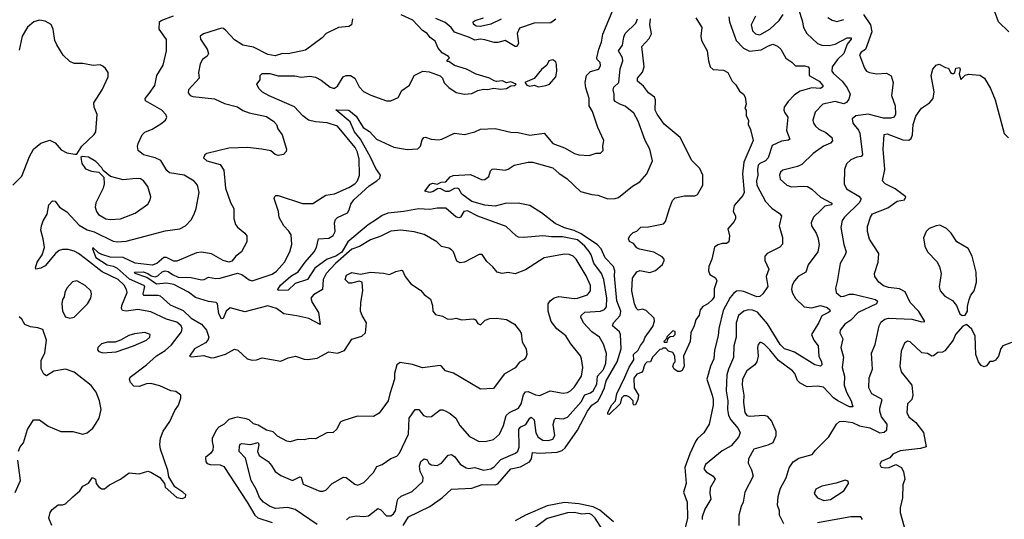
# Model space of a CAD drawing. Extents: x 2133461 to 2293071, y 753526 to 916327.
# Tile 201 of 256: x 2162709 to 2169515, y 864447 to 867900. Entities that reach past the tile are written whole.
import ezdxf

# ---------------------------------------------------------------- set-up
doc = ezdxf.new("R2010")
doc.units = 0

msp = doc.modelspace()

# ---------------------------------------------------------------- linework, layer by layer
at = {"layer": '0CON10XD'}
for points in [[(2163077.1, 864602.9), (2163125, 864643.8), (2163145, 864676.7), (2163185, 864697.5), (2163213.6, 864736.4), (2163232.5, 864725), (2163237.5, 864695), (2163255, 864672.5), (2163275, 864657.5), (2163295, 864656.7), (2163330, 864685), (2163406.7, 864725), (2163465, 864768.8), (2163535, 864761.2), (2163595, 864778.8), (2163615, 864773.3), (2163677.5, 864735), (2163710, 864695), (2163715, 864670), (2163795, 864597.5), (2163835, 864590), (2163855, 864600), (2163857.5, 864615), (2163837.5, 864635), (2163781.7, 864671.7), (2163739.3, 864739.3), (2163733.3, 864785), (2163682.5, 864932.5), (2163677.5, 864965), (2163683.2, 865006.8), (2163700, 865055), (2163747.6, 865122.4), (2163780.9, 865199.1), (2163806, 865235), (2163823.3, 865285), (2163822.5, 865305), (2163789.5, 865329.5), (2163755, 865334), (2163678.8, 865368.8), (2163614.6, 865384.6), (2163585, 865382.5), (2163535, 865363.8), (2163497.8, 865367.8), (2163475, 865393.3), (2163468.6, 865415), (2163471.7, 865428.3), (2163585, 865513.8), (2163654.1, 865575.9), (2163715, 865613.8), (2163758.1, 865651.9), (2163827.8, 865742.2), (2163832.4, 865765), (2163825.3, 865785), (2163795, 865810), (2163725, 865830.7), (2163615, 865880), (2163526.1, 865896.1), (2163445.4, 865885.4), (2163420.9, 865890.9), (2163413, 865903), (2163416.1, 865925), (2163451.6, 866015), (2163448, 866035), (2163431, 866065), (2163390, 866105), (2163278.3, 866158.3), (2163165, 866246.8), (2163115, 866284.4), (2163085, 866299.3), (2163045, 866311.2), (2163005, 866311.7), (2162982.1, 866305), (2162956, 866285), (2162885, 866198.2), (2162855, 866181.9), (2162820, 866175), (2162817.5, 866185), (2162830.6, 866225), (2162865.5, 866275), (2162880, 866325), (2162872.2, 866385), (2162854.2, 866444.2), (2162859.4, 866475), (2162871.2, 866508.8), (2162900, 866555), (2162910.6, 866619.4), (2162935, 866647.5), (2162955, 866645.8), (2162984.7, 866604.7), (2163035, 866571.5), (2163120.7, 866480.7), (2163175, 866446.9), (2163225, 866433.1), (2163355, 866370), (2163385, 866364.5), (2163445, 866370), (2163577.3, 866402.7), (2163715, 866441.1), (2163815, 866454.3), (2163855.4, 866474.6), (2163894.5, 866515.5), (2163915.6, 866555), (2163928.9, 866595), (2163949.5, 866705), (2163938.9, 866755), (2163915, 866783.3), (2163845, 866825.5), (2163745, 866841.9), (2163727.4, 866857.4), (2163685, 866925.6), (2163645.3, 866945.3), (2163565.8, 866965), (2163528.1, 866995), (2163524.4, 867024.4), (2163528.9, 867045), (2163555.6, 867105), (2163575, 867123.3), (2163625, 867143.8), (2163685, 867179.4), (2163716.2, 867205), (2163726.7, 867225), (2163720, 867245), (2163690.6, 867275), (2163578.3, 867338.3), (2163575.8, 867355), (2163605, 867389.4), (2163643.6, 867445), (2163656.9, 867515), (2163700, 867585), (2163723.5, 867685), (2163723.8, 867763.8), (2163673.8, 867835), (2163676, 867885), (2163686.7, 867895), (2163773, 867927)], [(2164449.8, 864819.8), (2164475, 864776.9), (2164515, 864749.1), (2164595, 864715.9), (2164645, 864740.8), (2164655, 864738.1), (2164669.2, 864689.2), (2164785, 864641.5), (2164805, 864640.4), (2164825, 864648.9), (2164869.2, 864695), (2164947, 864737), (2164965, 864735.7), (2165025, 864690), (2165046.9, 864683.1), (2165088, 864702), (2165155, 864771.2), (2165177.9, 864812.1), (2165215.5, 864824.5), (2165275, 864866), (2165315, 864884), (2165335, 864904), (2165396.7, 865035), (2165402.5, 865145), (2165442, 865205), (2165468, 865205), (2165501.2, 865165), (2165525.9, 865154.1), (2165555, 865158), (2165615, 865204.2), (2165635, 865203.1), (2165655, 865193.3), (2165685, 865178.6), (2165725, 865145.6), (2165752.5, 865095), (2165819.4, 865019.4), (2165885, 864985.7), (2165935, 864987.1), (2165985, 864999.4), (2166025.3, 865034.7), (2166054.5, 865095), (2166072.5, 865165), (2166095.6, 865184.4), (2166156.9, 865215), (2166174.7, 865245), (2166192.7, 865307.3), (2166205, 865327.3), (2166225, 865330.4), (2166275, 865306.9), (2166305, 865301.8), (2166375, 865335.5), (2166465, 865318.5), (2166495, 865323.5), (2166515.6, 865335), (2166545, 865363.3), (2166593.1, 865435), (2166602.3, 865495), (2166593.3, 865555), (2166585, 865576), (2166518.8, 865658.8), (2166484.3, 865715), (2166422.9, 865762.9), (2166383.1, 865815), (2166361.5, 865885), (2166361.1, 865935), (2166375, 865957.1), (2166402.6, 865977.4), (2166435, 865987.1), (2166542.6, 865972.6), (2166565, 865974.7), (2166635, 865998.8), (2166656, 866025), (2166655, 866063.8), (2166625, 866130.6), (2166555.7, 866245.7), (2166535, 866265.5), (2166506.6, 866276.6), (2166475, 866278.5), (2166335, 866254.6), (2166205, 866171.1), (2166135, 866143.1), (2166085, 866152.5), (2166044.5, 866144.5), (2166010, 866155), (2165980.7, 866190.7), (2165937.6, 866227.6), (2165905, 866277.5), (2165885, 866276.2), (2165785, 866224.3), (2165755, 866219.2), (2165731.5, 866231.5), (2165707.1, 866295), (2165695, 866309.2), (2165675, 866320.8), (2165625, 866333.1), (2165592, 866365), (2165504, 866415), (2165435, 866432.7), (2165344, 866444), (2165275, 866437.7), (2165205, 866402.9), (2165135, 866377.9), (2165058.5, 866331.5), (2165005, 866313.1), (2164892.1, 866215), (2164826.6, 866145), (2164807.8, 866105), (2164801.5, 866035), (2164740.8, 865999.2), (2164721.9, 865975), (2164730.5, 865945), (2164774.5, 865875), (2164786.7, 865793.3), (2164708, 865835), (2164625, 865853.5), (2164535, 865866.1), (2164485, 865904.4), (2164425, 865921.1), (2164265, 865879.6), (2164165, 865908.5), (2164135.4, 865885), (2164116.7, 865835), (2164105, 865831.4), (2164085, 865866.2), (2164076.2, 865935), (2164067.5, 865945), (2164015, 865951.7), (2163925, 865979), (2163875, 866016), (2163775, 866070.5), (2163725, 866078.1), (2163655, 866072.1), (2163587.4, 866117.4), (2163506.7, 866145), (2163502.5, 866155), (2163563.6, 866156.4), (2163595, 866146.3), (2163619, 866129), (2163645, 866122.7), (2163665, 866129.8), (2163695, 866156), (2163715.9, 866164.1), (2163735, 866159.8), (2163765, 866137.8), (2163805, 866119.5), (2163895, 866118.9), (2163965, 866100.9), (2163985, 866103.8), (2164015, 866119.6), (2164065, 866110.8), (2164095, 866112.9), (2164215, 866147.9), (2164245, 866138.5), (2164295, 866101.2), (2164315, 866094.2), (2164455, 866141.6), (2164485, 866162.7), (2164540, 866225), (2164576.7, 866295), (2164591.1, 866345), (2164585, 866413.3), (2164569.3, 866439.3), (2164534.3, 866475), (2164501.7, 866531.7), (2164497.8, 866575), (2164468.6, 866665), (2164471.7, 866678.3), (2164480, 866685), (2164495, 866684.2), (2164665, 866629.1), (2164735, 866630), (2164775, 866655.6), (2164825, 866686.9), (2164885, 866695.5), (2164985, 866739.6), (2165026.5, 866765), (2165044.1, 866785.9), (2165059.2, 866825), (2165056.8, 866935), (2165043.8, 866985), (2165027.2, 867017.2), (2164905, 867163.2), (2164835, 867187.1), (2164754, 867194), (2164706.2, 867205), (2164667.5, 867235), (2164608.2, 867298.2), (2164432.7, 867372.7), (2164388.3, 867398.3), (2164362.9, 867425), (2164348, 867455), (2164372, 867485), (2164371.8, 867515), (2164385, 867527.1), (2164438.2, 867528.2), (2164495, 867511.6), (2164610.8, 867510.8), (2164655, 867503.6), (2164715, 867509.1), (2164753.2, 867503.2), (2164792.9, 867482.9), (2164855, 867434.3), (2164875, 867426), (2164885, 867426.2), (2164905, 867441.2), (2164945.7, 867505), (2164965.3, 867514.7), (2164995, 867513.2), (2165026, 867496), (2165055, 867436), (2165085, 867404), (2165137, 867377), (2165245, 867340), (2165275, 867340), (2165325, 867362.5), (2165350.3, 867409.7), (2165403, 867447), (2165436.2, 867515), (2165495, 867543.3), (2165539.1, 867539.1), (2165615, 867511.2), (2165631.2, 867495), (2165644.2, 867464.2), (2165675, 867431.2), (2165727, 867397), (2165784.2, 867384.2), (2165835, 867390.6), (2165875, 867410), (2165915, 867420), (2165945, 867416.7), (2165985, 867426.7), (2166035, 867418.8), (2166075, 867423.3), (2166105, 867442.5), (2166130, 867445), (2166140, 867455), (2166105, 867470), (2166075, 867462.5), (2166046.4, 867476.4), (2166005, 867473.3), (2165988.3, 867478.3), (2165957.5, 867495), (2165865, 867522.5), (2165797.3, 867557.3), (2165715, 867583.3), (2165675, 867610), (2165665, 867610), (2165665, 867620), (2165680, 867635), (2165672.5, 867645), (2165630, 867670), (2165602.9, 867702.9), (2165581.5, 867751.5), (2165545.9, 867775.9), (2165525.3, 867805.3), (2165494.7, 867824.7), (2165425.8, 867895.8), (2165345, 867932.7)], [(2165318.6, 864568.6), (2165323.5, 864586.5), (2165345, 864606.9), (2165422.1, 864637.9), (2165495, 864708), (2165498.5, 864735), (2165476.9, 864776.9), (2165473.5, 864815), (2165483, 864847), (2165505, 864864.7), (2165525, 864858.5), (2165536.7, 864835), (2165552.5, 864822.5), (2165595, 864818.2), (2165625, 864834.4), (2165670.2, 864889.8), (2165695, 864894.4), (2165718.1, 864878.1), (2165755, 864827.8), (2165795, 864802.1), (2165815, 864798.8), (2165855, 864804.6), (2165915, 864787.1), (2165965, 864796.2), (2165989.6, 864810.4), (2166035, 864860), (2166136.2, 864903.8), (2166153.1, 864916.9), (2166161.8, 864945), (2166159.8, 865070.2), (2166173.3, 865085), (2166207.7, 865102.3), (2166235, 865146.9), (2166245, 865152.9), (2166265.9, 865135), (2166277.5, 865045), (2166292.2, 865015), (2166325, 864994.6), (2166365, 864990.8), (2166395, 865001.5), (2166407.5, 865025), (2166397.1, 865102.9), (2166405, 865136), (2166415, 865145.6), (2166465, 865140.9), (2166495, 865152.9), (2166591, 865259), (2166615, 865306.6), (2166655, 865320.5), (2166672.9, 865335), (2166699.2, 865380.8), (2166702.3, 865435), (2166745, 865482.5), (2166761.8, 865525), (2166765, 865592.5), (2166745, 865656.9), (2166716.2, 865705), (2166663.1, 865743.1), (2166605.4, 865805), (2166587.3, 865842.7), (2166589.5, 865855), (2166615, 865877.5), (2166723.8, 865886.2), (2166752.2, 865897.8), (2166766.5, 865915), (2166768.7, 865975), (2166747.5, 866105), (2166730, 866145), (2166677.6, 866217.6), (2166659.3, 866275), (2166645, 866297.5), (2166615.3, 866335), (2166565, 866377.5), (2166460.5, 866399.5), (2166385, 866398.6), (2166325, 866405.3), (2166194.4, 866394.4), (2166157.3, 866397.3), (2166141.2, 866405), (2166071.4, 866471.4), (2165875, 866541.4), (2165805, 866578.5), (2165780, 866575), (2165755.6, 866535), (2165745, 866530.9), (2165725, 866538.2), (2165655, 866597.3), (2165595, 866597.9), (2165545, 866587.9), (2165465, 866591.8), (2165365, 866573.2), (2165255, 866562.6), (2165215, 866545.7), (2165175, 866519), (2165118.2, 866481.8), (2164976.4, 866363.6), (2164935, 866294.2), (2164895, 866266.3), (2164835, 866244.1), (2164748.6, 866181.4), (2164699.4, 866105), (2164613.2, 866076.8), (2164565, 866031.2), (2164497, 866027), (2164493.3, 866035), (2164511.1, 866065), (2164583.6, 866126.4), (2164633, 866157), (2164682.5, 866225), (2164745.4, 866295), (2164761.8, 866325), (2164774.6, 866385.4), (2164845, 866390), (2164875, 866407.5), (2164890, 866435), (2164885.7, 866495), (2164891.7, 866518.3), (2164906.6, 866533.4), (2164974.1, 866565.9), (2164986.7, 866585), (2164999.1, 866625), (2165018.5, 866655), (2165125, 866751), (2165178.8, 866785), (2165197.5, 866805), (2165203.5, 866825), (2165170.6, 866870.6), (2165135, 866949.7), (2165063.9, 867073.9), (2165024.5, 867125), (2164994.5, 867194.5), (2164895, 867277.5), (2164985, 867274.4), (2165035, 867232), (2165082.7, 867155), (2165127.8, 867127.8), (2165175, 867074.6), (2165295, 867018.9), (2165387.3, 867002.7), (2165461.7, 867008.3), (2165478.8, 867025), (2165491.3, 867068.7), (2165503.3, 867085), (2165515, 867087.5), (2165553.4, 867073.4), (2165605, 867069.4), (2165626.9, 867073.1), (2165715, 867115.6), (2165785, 867107.1), (2165854.6, 867125.4), (2165895, 867143.8), (2165995, 867148.8), (2166105, 867121.9), (2166155, 867120), (2166235, 867102.2), (2166335, 867114.4), (2166395, 867044.4), (2166476.2, 867015), (2166545, 866976), (2166575, 866966), (2166645, 866961.2), (2166695, 866976.7), (2166725, 866977.5), (2166742.5, 866995), (2166740, 867025), (2166748, 867065), (2166704.5, 867154.5), (2166668.9, 867265), (2166645, 867303.3), (2166645.5, 867355), (2166621.8, 867428.2), (2166618.4, 867465), (2166628.2, 867515), (2166655, 867541.8), (2166712.5, 867557.5), (2166725, 867582.5), (2166721.9, 867605), (2166701.1, 867625), (2166698.8, 867635), (2166712.2, 867695), (2166731.8, 867745), (2166740.8, 867799.2), (2166804, 867955)], [(2168096.1, 867966.1), (2168118.7, 867895), (2168126.7, 867846.7), (2168150.4, 867805), (2168225, 867734.5), (2168254.7, 867724.7), (2168305, 867722), (2168345, 867730.8), (2168428, 867775), (2168457.5, 867775), (2168456.9, 867765), (2168429.8, 867730.2), (2168405.3, 867665), (2168363.4, 867625), (2168325.5, 867575), (2168322.1, 867545), (2168335, 867526.7), (2168394.3, 867474.3), (2168429.4, 867429.4), (2168448.9, 867385), (2168440.4, 867349.6), (2168423.7, 867326.3), (2168405, 867318.8), (2168345, 867335.3), (2168262, 867315), (2168208.5, 867261.5), (2168192.7, 867205), (2168195.6, 867185), (2168210, 867165), (2168233.8, 867143.8), (2168281.2, 867121.2), (2168322.3, 867085), (2168328.5, 867061.5), (2168314.3, 867045.7), (2168266.2, 867025), (2168194.5, 866975.5), (2168115, 866898.8), (2168085, 866884), (2167985, 866860), (2167969.2, 866845), (2167960.6, 866825), (2167967, 866797), (2168012.5, 866755), (2168045, 866744.2), (2168125, 866750), (2168155, 866746.2), (2168185, 866728), (2168245, 866673.1), (2168317.5, 866635), (2168325.6, 866625), (2168319.8, 866620.2), (2168275, 866610), (2168251.2, 866588.8), (2168196.2, 866535), (2168179.6, 866495), (2168182.5, 866475), (2168215.2, 866425.2), (2168226.7, 866395), (2168234.6, 866345), (2168226.4, 866295), (2168160, 866205), (2168144.4, 866155), (2168090.8, 866125), (2168064.7, 866095.3), (2168050, 866065), (2168044.5, 866035), (2168050.2, 866010.2), (2168072.1, 865972.1), (2168132, 865915), (2168185, 865908.2), (2168245, 865923.8), (2168289.9, 865909.9), (2168309.1, 865895), (2168310.5, 865885), (2168299.1, 865875), (2168255, 865853.6), (2168234, 865806), (2168181.9, 865725), (2168199.1, 865685), (2168229.6, 865645), (2168233.2, 865575), (2168251.8, 865535), (2168254.3, 865515), (2168244.4, 865505.6), (2168205, 865513.8), (2168065, 865602.7), (2168026.8, 865616.8), (2167995, 865625.3), (2167965, 865654.7), (2167877.9, 865797.9), (2167808.3, 865878.3), (2167775, 865893.2), (2167745, 865894.2), (2167715, 865884.7), (2167678.4, 865855), (2167662.4, 865805), (2167661.2, 865705), (2167644.7, 865645), (2167642.9, 865565), (2167608.7, 865485), (2167598.2, 865445), (2167591.8, 865335), (2167605.3, 865265), (2167602.2, 865205), (2167608.2, 865165), (2167624.6, 865135), (2167675.5, 865075), (2167688.9, 865045), (2167676.9, 865015), (2167626.1, 864953.9), (2167565, 864919.5), (2167449.4, 864825), (2167439.4, 864795), (2167454.7, 864774.7), (2167501.9, 864745), (2167515.5, 864725), (2167482.2, 864665), (2167479.4, 864625), (2167485.6, 864585), (2167445, 864516.2), (2167427.5, 864465), (2167427.5, 864445)], [(2168542.5, 867935), (2168590.6, 867865), (2168600, 867815), (2168556.5, 867693.5), (2168525, 867674.4), (2168515, 867657.5), (2168549.2, 867565), (2168563.2, 867543.2), (2168584.4, 867534.4), (2168635, 867526.5), (2168700.4, 867530.4), (2168732.1, 867512.1), (2168746.9, 867465), (2168734.5, 867375), (2168761.9, 867305), (2168764.3, 867245.7), (2168753.9, 867226.1), (2168731.4, 867218.6), (2168679.8, 867219.8), (2168575, 867246.1), (2168490, 867235), (2168464, 867215), (2168468.6, 867185), (2168507.1, 867137.1), (2168516.9, 867115), (2168534.5, 866965.5), (2168525.4, 866954.6), (2168495, 866949.6), (2168455, 866930.5), (2168425.4, 866904.6), (2168410.9, 866865), (2168407.3, 866765), (2168425, 866731.8), (2168510.5, 866680.5), (2168523.6, 866665), (2168523.8, 866655), (2168511.2, 866635), (2168409.5, 866535), (2168395, 866511.2), (2168385.5, 866464.5), (2168405, 866346.7), (2168422.1, 866295), (2168416.2, 866275), (2168380.4, 866215), (2168360.5, 866089.5), (2168347.3, 866045), (2168352.5, 866015), (2168385, 865987.3), (2168405, 865987.9), (2168445, 866001.8), (2168475, 866002.7), (2168625, 865966.7), (2168639.6, 865955), (2168631.8, 865935), (2168504.6, 865875), (2168455, 865823.3), (2168413.1, 865795), (2168380.6, 865755), (2168378.6, 865735), (2168398.6, 865695), (2168386.2, 865635), (2168403.2, 865566.8), (2168393.8, 865495), (2168411.5, 865435), (2168409.1, 865375), (2168425, 865325.7), (2168455.8, 865265.8), (2168467.1, 865225), (2168445, 865223.2), (2168365, 865264.7), (2168335, 865287), (2168265, 865360.4), (2168225, 865368), (2168151.8, 865361.8), (2168105, 865387.3), (2168085.3, 865405.3), (2168066.5, 865455), (2168052.3, 865472.3), (2167953.6, 865543.6), (2167895, 865619.1), (2167855, 865658.1), (2167835, 865669.2), (2167825, 865668), (2167814.6, 865655.4), (2167809.4, 865635), (2167814.5, 865575), (2167804.5, 865535), (2167790, 865515), (2167736, 865474), (2167704.7, 865415), (2167702.5, 865375), (2167714.7, 865305), (2167712.9, 865255), (2167721.3, 865185), (2167734.5, 865165), (2167755, 865159.3), (2167855, 865167.1), (2167875, 865160.8), (2167905.3, 865125.3), (2167935.6, 865055), (2167935.5, 865024.5), (2167914.4, 864975.6), (2167881.1, 864958.9), (2167785, 864930.8), (2167746.7, 864865), (2167744.3, 864835), (2167768.3, 864788.3), (2167778.9, 864745), (2167721.4, 864635), (2167710, 864565), (2167695.7, 864535), (2167680.8, 864475), (2167681.1, 864405)], [(2167795, 867924.3), (2167765.4, 867865), (2167775, 867822.2), (2167795, 867802.2), (2167825, 867794.8), (2167894.5, 867835), (2167958.6, 867895), (2167987.5, 867935)], [(2169546.4, 867815), (2169474.5, 867885), (2169450, 867955)], [(2162661.2, 866755), (2162725, 866818.8), (2162778.1, 866955), (2162804.6, 867005.4), (2162855, 867047.1), (2162917.7, 867067.7), (2162955, 867048.8), (2162995, 867001.2), (2163035, 866980), (2163089.3, 866969.3), (2163105, 866970), (2163138.8, 867025), (2163225, 867106.7), (2163235.8, 867124.2), (2163243.8, 867245), (2163224, 867295), (2163220.8, 867325), (2163280, 867415), (2163320, 867505), (2163320, 867535), (2163302.7, 867562.7), (2163285, 867578.8), (2163265, 867586.7), (2163216.4, 867583.6), (2163145.8, 867595.8), (2163085, 867596), (2163055, 867610), (2163009.2, 867655), (2162965, 867726.7), (2162953.1, 867755), (2162940, 867835), (2162925.6, 867865.6), (2162885, 867890), (2162845, 867896), (2162807.5, 867885), (2162763, 867847), (2162726.7, 867785), (2162705, 867690)], [(2165009.2, 867905), (2165003.8, 867865), (2164985, 867852.5), (2164912.5, 867845), (2164826.8, 867803.2), (2164799.2, 867775), (2164685, 867688.6), (2164565, 867662.9), (2164524.7, 867665.3), (2164475, 867649.1), (2164425, 867659.1), (2164325, 867709.3), (2164252.6, 867722.6), (2164195, 867761.1), (2164134.3, 867825), (2164119.1, 867839.1), (2164105, 867841.1), (2163978.6, 867801.4), (2163955.8, 867785), (2163960, 867765), (2164005, 867696.2), (2164014.2, 867665), (2164005, 867648), (2163973.8, 867625), (2163956.2, 867595), (2163945.8, 867535), (2163949.2, 867495), (2163876.2, 867415), (2163874, 867395), (2163886.6, 867376.6), (2163905, 867369.5), (2164055, 867352.9), (2164125, 867321.2), (2164215, 867297.3), (2164252.4, 867272.4), (2164295, 867255.4), (2164415, 867230.8), (2164466.9, 867196.9), (2164485.4, 867175.4), (2164494.5, 867144.5), (2164524, 867105), (2164552.5, 867005), (2164551.7, 866988.3), (2164531.7, 866968.3), (2164495, 866961.2), (2164475, 866967.5), (2164445, 866993.3), (2164382.5, 867005), (2164285, 867017.1), (2164155, 867011.8), (2164002.5, 866975), (2163988.8, 866965), (2163980, 866945), (2164002.5, 866925), (2164095, 866898), (2164120.9, 866860.9), (2164132.2, 866735), (2164165.7, 866635.7), (2164190, 866595), (2164190, 866525), (2164200, 866485), (2164213.8, 866465), (2164266.2, 866425), (2164278.8, 866405), (2164278.8, 866365), (2164242, 866295), (2164204, 866265), (2164175, 866232), (2164155, 866222.9), (2164115, 866235.6), (2164035, 866281.5), (2163965, 866293.8), (2163930.7, 866289.3), (2163795, 866230.4), (2163775, 866230.4), (2163742, 866248), (2163725, 866256.8), (2163705, 866256.1), (2163656.2, 866215), (2163625, 866203), (2163506.9, 866216.9), (2163425, 866255.6), (2163335, 866257.9), (2163275.9, 866275.9), (2163255, 866287.5), (2163215, 866325.6), (2163211.4, 866315), (2163235, 866255.6), (2163312.9, 866205), (2163355, 866195.6), (2163382.3, 866182.3), (2163465, 866107.9), (2163565, 866065.8), (2163572.2, 866055), (2163560, 866005), (2163565.4, 865995.4), (2163665, 865996), (2163681, 865991), (2163749.9, 865929.9), (2163838.8, 865888.8), (2163895, 865837.9), (2163965.8, 865795), (2164001.4, 865755), (2164015.6, 865705), (2164008.9, 865685), (2163992.7, 865667.3), (2163918.1, 865625), (2163883.8, 865575), (2163895, 865568.8), (2163982, 865578), (2164033.6, 865563.6), (2164055, 865564.8), (2164130.9, 865589.1), (2164195, 865621.9), (2164216.8, 865616.8), (2164282.5, 865555), (2164315, 865546), (2164345, 865548), (2164385, 865562), (2164515, 865540), (2164565, 865563.8), (2164615, 865574), (2164675, 865554), (2164701.7, 865551.7), (2164765, 865560), (2164845, 865604), (2164905, 865594), (2164955, 865614), (2165005, 865692), (2165075, 865712.9), (2165098.8, 865735), (2165107.5, 865805), (2165076, 865855), (2165066, 865885), (2165066.2, 865945), (2165080.8, 866025), (2165075.9, 866085.9), (2165055, 866093.3), (2165002.1, 866077.9), (2164985, 866079.4), (2164960, 866105), (2164968.1, 866135), (2165005, 866153.1), (2165065, 866140), (2165135, 866155.7), (2165225, 866148), (2165265, 866138), (2165309.5, 866160.5), (2165348.3, 866168.3), (2165355.8, 866165.8), (2165374.2, 866125), (2165412.5, 866075), (2165479.5, 866029.5), (2165505, 866001.2), (2165548.8, 865968.8), (2165562, 865925), (2165566, 865885), (2165583.4, 865863.4), (2165631.4, 865851.4), (2165665, 865832), (2165695, 865830), (2165725, 865836.7), (2165765, 865826.2), (2165845, 865831.2), (2165860, 865825), (2165875, 865800), (2165895, 865791.2), (2165926.4, 865823.6), (2165960, 865835), (2166005, 865838), (2166075, 865827.5), (2166128.8, 865795), (2166165, 865752), (2166175, 865732.5), (2166183.1, 865673.1), (2166209.2, 865625), (2166214, 865585), (2166208.8, 865565), (2166195, 865548.8), (2166165, 865532), (2166135, 865494), (2166059.1, 865450.9), (2165985, 865351.2), (2165895, 865346.2), (2165707, 865457), (2165652.9, 865472.9), (2165626, 865505), (2165615, 865509.2), (2165494.3, 865494.3), (2165425, 865515.7), (2165340.3, 865529.7), (2165315.6, 865514.4), (2165301.1, 865455), (2165299.1, 865415), (2165266.7, 865315), (2165256.9, 865265), (2165195, 865180), (2165155, 865157.1), (2165045, 865158.6), (2164943.2, 865126.8), (2164925, 865118.8), (2164900.9, 865069.1), (2164875, 865046), (2164832.5, 865045), (2164755, 865003.8), (2164715, 865006), (2164675, 864995.8), (2164632.3, 864997.7), (2164578.6, 864981.4), (2164555, 864987.1), (2164492.1, 865022.1), (2164461.7, 865051.7), (2164415, 865063.9), (2164357.7, 865097.7), (2164325, 865106.9), (2164295, 865133.3), (2164275, 865141.5), (2164215, 865152.5), (2164195, 865149.1), (2164155, 865135.5), (2164122.9, 865105), (2164085, 865084.4), (2164067.2, 865062.8), (2164040.5, 865005), (2164038.5, 864985), (2164046.8, 864953.2), (2164043.3, 864925), (2164030, 864905), (2163994, 864875), (2163995.7, 864845), (2164005, 864833.5), (2164025, 864825.4), (2164095, 864822.5), (2164121.1, 864811.1), (2164282.7, 864565), (2164333.9, 864475), (2164355, 864456.7), (2164455, 864425.7)], [(2165360.4, 864405), (2165396.9, 864465), (2165545, 864535.6), (2165631.4, 864598.6), (2165694.3, 864655.7), (2165835, 864662.7), (2165905, 864687.2), (2165995, 864686.1), (2166015, 864692.5), (2166105, 864794.8), (2166170.3, 864809.7), (2166233.5, 864845), (2166246.1, 864865), (2166255, 864908.1), (2166304.2, 864904.2), (2166425, 864911.1), (2166458.6, 864921.4), (2166479.2, 864940.8), (2166566.1, 865063.9), (2166634.8, 865195), (2166664.6, 865235.4), (2166705, 865263.9), (2166725, 865294.7), (2166751.6, 865355), (2166762.8, 865405), (2166839.8, 865535), (2166866, 865625), (2166862.5, 865725), (2166855, 865741.8), (2166807.5, 865785), (2166814.5, 865805), (2166859.4, 865855), (2166865.2, 865884.8), (2166837.7, 865957.7), (2166821.6, 866128.4), (2166823.1, 866165), (2166814.1, 866195), (2166755.3, 866255), (2166727.7, 866315), (2166703.9, 866343.9), (2166590.9, 866420.9), (2166542, 866442), (2166475, 866460.1), (2166410.7, 866490.7), (2166315.3, 866565.3), (2166235, 866615.4), (2166155, 866630.6), (2166065, 866629.2), (2165995, 866612), (2165925, 866617.6), (2165835, 866642.4), (2165764.4, 866695), (2165745, 866730), (2165735, 866736), (2165715, 866733.8), (2165675, 866711.4), (2165655, 866712.9), (2165615, 866732.5), (2165598.3, 866731.7), (2165567.8, 866712.2), (2165545, 866705.6), (2165510, 866715), (2165546, 866764), (2165565, 866769.2), (2165595, 866762.5), (2165623, 866777), (2165655, 866779.4), (2165685, 866812.9), (2165705, 866821.9), (2165825, 866830.9), (2165905, 866792.5), (2165925, 866794.4), (2165952, 866815), (2165964.2, 866855.8), (2165974.2, 866865.8), (2165988.8, 866868.8), (2166065, 866859.5), (2166085, 866865.6), (2166126.7, 866895), (2166225, 866916.2), (2166255, 866914.6), (2166395, 866876.2), (2166437.6, 866837.6), (2166491.7, 866801.7), (2166585, 866712.5), (2166665, 866690.5), (2166705, 866686.7), (2166775, 866662.2), (2166825, 866663.3), (2166848.9, 866671.1), (2166945, 866748.6), (2166995, 866779.2), (2167044.4, 866835), (2167084, 866925), (2167065.5, 867005.5), (2167033.1, 867065), (2166985, 867198.8), (2166955, 867253.8), (2166895, 867302.5), (2166856.6, 867316.6), (2166825, 867334.6), (2166817.6, 867345), (2166818.9, 867385), (2166811.8, 867415), (2166816.7, 867433.3), (2166849.6, 867465), (2166859.1, 867560.9), (2166878, 867615), (2166875.4, 867635), (2166849.3, 867685), (2166876.6, 867723.4), (2166885, 867778.8), (2166895.3, 867805), (2166967.1, 867875), (2166979.1, 867905)], [(2166415, 867904.4), (2166381.3, 867878.7), (2166265, 867876.2), (2166165, 867840.5), (2166147.1, 867805), (2166156.1, 867735), (2166145, 867714.4), (2166135, 867713.3), (2166065, 867755.6), (2166015, 867741.5), (2165988.3, 867741.7), (2165925, 867760.5), (2165895.4, 867765.4), (2165855, 867757.8), (2165817.7, 867777.7), (2165715, 867813.8), (2165691.8, 867845), (2165650, 867880), (2165585, 867907.6)], [(2166037.3, 867902.7), (2165965, 867868.5), (2165895, 867852.3), (2165865.3, 867855.3), (2165845, 867868), (2165844.6, 867885), (2165856.9, 867895), (2165915, 867912.5)], [(2167382, 867912), (2167425.3, 867845.3), (2167418.5, 867785), (2167421.2, 867755), (2167460.4, 867685), (2167470, 867615), (2167482.2, 867575), (2167503.8, 867555), (2167575, 867550.6), (2167604.2, 867534.2), (2167635, 867475.8), (2167660.6, 867450.6), (2167685, 867406), (2167712, 867385), (2167724.2, 867365), (2167730, 867315), (2167722.5, 867285), (2167730, 867275), (2167730, 867235), (2167746, 867205), (2167744, 867175), (2167760.3, 867140.3), (2167778.2, 867065), (2167714, 866915), (2167705.2, 866835), (2167717.5, 866705), (2167708, 866685), (2167648.8, 866615), (2167641.2, 866575), (2167656.2, 866545), (2167658, 866525), (2167648, 866505), (2167603.8, 866455), (2167616.2, 866405), (2167610, 866365), (2167595, 866353.3), (2167565, 866353.3), (2167536.1, 866343.9), (2167512.7, 866327.3), (2167493.3, 866245), (2167473.3, 866195), (2167471.2, 866165), (2167479.3, 866139.3), (2167520, 866115), (2167528.6, 866095), (2167509.6, 866040.4), (2167509.2, 865985), (2167495.7, 865964.3), (2167465, 865936.7), (2167432.1, 865917.9), (2167414, 865895), (2167405, 865857.5), (2167382, 865825), (2167371.9, 865785), (2167347.5, 865735), (2167344.2, 865675), (2167298.8, 865575), (2167301.2, 865505), (2167287.5, 865475), (2167275, 865467.5), (2167258.3, 865468.3), (2167233.6, 865483.6), (2167223, 865503), (2167230, 865525), (2167240, 865535), (2167237.5, 865575), (2167225, 865600), (2167195, 865610), (2167175, 865630), (2167155, 865630), (2167148.3, 865621.7), (2167135, 865620), (2167083.6, 865566.4), (2167070, 865535), (2167045, 865532.5), (2167035, 865523.3), (2167025, 865507.5), (2167017.5, 865472.5), (2167008.3, 865461.7), (2166975, 865450), (2166955, 865423.3), (2166957.5, 865355), (2166985.8, 865305), (2166981.9, 865275), (2166965, 865238.8), (2166955, 865236.7), (2166948.8, 865245), (2166949.2, 865265), (2166925, 865290), (2166905, 865301.1), (2166885, 865299.6), (2166870, 865285), (2166858.8, 865245), (2166785, 865171.2), (2166774, 865174), (2166773.8, 865185), (2166802.9, 865237.1), (2166827.5, 865265), (2166836.8, 865315), (2166891.8, 865428.2), (2166921.2, 865498.8), (2166955, 865550), (2166952.5, 865585), (2166985.5, 865615), (2167001.2, 865648.8), (2167022, 865675), (2167032.5, 865705), (2167085, 865780), (2167096.2, 865816.2), (2167096.1, 865836.1), (2167040.7, 865890.7), (2167015, 865900), (2166985, 865891.2), (2166973.2, 865903.2), (2166960, 865935), (2166940.8, 866025), (2166945, 866112.5), (2166975, 866157.5), (2166995, 866167.5), (2167065, 866151.4), (2167104.6, 866165.4), (2167152.4, 866207.6), (2167164.2, 866235), (2167164, 866245), (2167150.6, 866260.6), (2167093.6, 866293.6), (2166994.4, 866314.4), (2166975, 866323.8), (2166953, 866353), (2166925, 866367.5), (2166917.5, 866385), (2166927.5, 866405), (2166950.7, 866429.3), (2166975, 866437.5), (2167002.5, 866465), (2167055, 866468.4), (2167160, 866490), (2167174.4, 866505.6), (2167201.5, 866595), (2167220.9, 866649.1), (2167240.5, 866669.5), (2167305, 866683.1), (2167375, 866682.5), (2167395, 866690.6), (2167431.6, 866755), (2167432.3, 866825), (2167410.6, 866870.6), (2167355, 866926), (2167274.5, 867085), (2167165, 867177.8), (2167115, 867246.9), (2167102.7, 867275), (2167103.4, 867345), (2167096.9, 867365), (2167056.5, 867395), (2167021.1, 867441.1), (2166980.9, 867475), (2166978.9, 867495), (2167014, 867536), (2167026, 867574), (2167009.1, 867715), (2167060.5, 867769.5), (2167076.9, 867803.1), (2167064.5, 867864.5), (2167069.5, 867905)], [(2167611.1, 867918.9), (2167615.4, 867885), (2167661.5, 867755), (2167712.8, 867702.8), (2167755, 867682.7), (2167835, 867691.6), (2167885, 867718.9), (2167915, 867730), (2167946.8, 867716.8), (2167970, 867695), (2168004.7, 867634.7), (2168047, 867607), (2168071.7, 867581.7), (2168135, 867580.9), (2168160, 867575), (2168165.6, 867565.6), (2168166.7, 867515), (2168236.1, 867475), (2168260.3, 867445), (2168260.4, 867435), (2168245.2, 867424.8), (2168185, 867428.1), (2168103.1, 867405), (2168065, 867381.5), (2168021.8, 867335), (2167994.7, 867295.3), (2167991.2, 867275), (2167997.5, 867255), (2168019.5, 867225), (2168009.6, 867135), (2168031.9, 867075), (2168023.6, 867066.4), (2167975, 867059.1), (2167910.5, 867029.5), (2167883.8, 866945), (2167865, 866923.8), (2167825, 866905.5), (2167815, 866893.8), (2167809.2, 866865), (2167811.8, 866825), (2167802, 866785), (2167804.7, 866755), (2167863.9, 866643.9), (2167908, 866598), (2167961.1, 866561.1), (2167974.4, 866545), (2167958.1, 866475), (2167982.5, 866395), (2167982.3, 866347.7), (2167963.2, 866326.8), (2167876.2, 866285), (2167860.8, 866265), (2167859.2, 866235), (2167886.9, 866175), (2167870, 866125), (2167880, 866055), (2167845, 866005.7), (2167825, 865987.7), (2167805, 865985.2), (2167715, 866021.2), (2167685, 866026.6), (2167665, 866022.5), (2167642.3, 866007.7), (2167620.3, 865979.7), (2167571, 865889), (2167541.5, 865765), (2167537.8, 865715), (2167511.5, 865615), (2167507.3, 865555), (2167485.5, 865505), (2167459.6, 865415), (2167496, 865305), (2167502.7, 865275), (2167502.2, 865235), (2167475.2, 865104.8), (2167439.2, 865045), (2167395, 865006.2), (2167381.4, 864985), (2167340.7, 864899.3), (2167307.3, 864805), (2167316.2, 864695), (2167297.6, 864635), (2167322.3, 864565), (2167326.3, 864455), (2167300.2, 864350.2)], [(2168296, 867915), (2168325, 867895.7), (2168358.3, 867888.3), (2168405, 867900)], [(2166296.4, 867436.4), (2166345, 867443.8), (2166372.5, 867455), (2166414.1, 867505.9), (2166421.2, 867545), (2166420.7, 867590.7), (2166415, 867607.5), (2166395, 867622.5), (2166367.5, 867615), (2166352.5, 867585), (2166316.7, 867555), (2166265, 867492.5), (2166200, 867465), (2166215, 867447.5), (2166235, 867440), (2166265, 867447.5), (2166296.4, 867436.4)], [(2167990.8, 864415), (2167960.6, 864475), (2167961.9, 864505), (2167947.5, 864545), (2167952.5, 864605), (2167968.1, 864661.9), (2168007.6, 864732.4), (2168027.2, 864802.8), (2168055.7, 864845), (2168095, 864868.9), (2168188, 864895), (2168210, 864925), (2168302.3, 865017.7), (2168355.7, 865104.3), (2168377.1, 865122.9), (2168405, 865126.2), (2168465, 865116.4), (2168515, 865093.4), (2168585, 865079.8), (2168655, 865044.7), (2168685, 865048.1), (2168704, 865065), (2168704.5, 865105), (2168667.3, 865155), (2168654.7, 865195), (2168654.7, 865215.3), (2168671.2, 865275), (2168599.4, 865315), (2168578.5, 865355), (2168580.5, 865425), (2168604.4, 865485), (2168597.8, 865595), (2168623.5, 865655), (2168649.4, 865785), (2168665, 865811.4), (2168690.5, 865829.5), (2168715, 865837.7), (2168875, 865829.3), (2168945, 865810.8), (2168966.7, 865815), (2168925, 865882.9), (2168863.5, 865945), (2168829.9, 866019.9), (2168790.7, 866040.7), (2168715, 866049.6), (2168681.2, 866061.2), (2168647.1, 866085), (2168621.4, 866125), (2168618, 866145), (2168643.1, 866225), (2168647.8, 866285), (2168583.8, 866383.8), (2168570.4, 866435), (2168569.5, 866470.5), (2168589.6, 866535), (2168605, 866557.5), (2168710.8, 866599.2), (2168775, 866645.4), (2168825.6, 866655), (2168835.5, 866675), (2168761.7, 866731.7), (2168691.2, 866765), (2168673.8, 866785), (2168690, 866865), (2168677.9, 867005), (2168684.5, 867105.5), (2168705, 867111.4), (2168815, 867068.8), (2168855, 867068.2), (2168871.9, 867078.1), (2168880.9, 867105), (2168884.7, 867175.3), (2168904, 867234), (2168942.4, 867287.6), (2168999.2, 867325), (2169022.9, 867355), (2169031.2, 867401.2), (2169010, 867515), (2169022.3, 867557.7), (2169044.2, 867585.8), (2169065, 867591.2), (2169108.3, 867568.3), (2169130, 867565), (2169143.3, 867535), (2169155, 867526.7), (2169165, 867526.7), (2169173.3, 867535), (2169180, 867565), (2169205, 867568.8), (2169211.2, 867555), (2169204, 867525), (2169215, 867487.5), (2169244.5, 867515.5), (2169266.8, 867523.2), (2169345, 867516), (2169379.2, 867495), (2169420.6, 867425), (2169451.4, 867345), (2169513.9, 867113.9), (2169543.6, 867083.6)], [(2163335, 866518.4), (2163405, 866522.9), (2163508.5, 866561.5), (2163594.7, 866625.3), (2163611.5, 866655), (2163615.5, 866675), (2163596, 866746), (2163565, 866785.8), (2163545, 866799.2), (2163515, 866802.9), (2163425, 866793.1), (2163336.2, 866816.2), (2163287, 866857), (2163277.5, 866875), (2163235, 866920), (2163185, 866948.8), (2163140, 866955), (2163132.5, 866947.5), (2163138.8, 866905), (2163165, 866868.8), (2163205, 866853.8), (2163257, 866847), (2163291.7, 866811.7), (2163293.8, 866765), (2163286, 866735), (2163235.6, 866635), (2163231.1, 866605), (2163239.5, 866575), (2163255, 866554.5), (2163305, 866522.9), (2163335, 866518.4)], [(2169225, 865855.8), (2169245, 865858.8), (2169261.2, 865885), (2169261.7, 865918.3), (2169272, 865965), (2169284.2, 865995), (2169306.7, 866025), (2169323.6, 866086.4), (2169321.8, 866155), (2169292.9, 866265), (2169265, 866318.8), (2169187.5, 866365), (2169147.5, 866425), (2169116.4, 866456.4), (2169069.3, 866479.3), (2169045, 866476.2), (2168995, 866455.8), (2168974.2, 866435), (2168957.7, 866392.3), (2168965.8, 866335), (2168984, 866295), (2169048.8, 866228.8), (2169067.5, 866195), (2169078.8, 866145), (2169064.1, 866054.1), (2169072, 866025), (2169105, 865988.8), (2169157.9, 865957.9), (2169184.2, 865924.2), (2169206.8, 865866.8), (2169225, 865855.8)], [(2163055, 865838), (2163085, 865843.8), (2163178.6, 865935), (2163201.4, 865975), (2163205.9, 866005.9), (2163201.2, 866025), (2163162.4, 866062.4), (2163105, 866096), (2163075, 866088.8), (2163035, 866043.3), (2163020.8, 866015), (2163017.5, 865985), (2163006, 865965), (2163000.8, 865935), (2163004, 865885), (2163025, 865846.7), (2163055, 865838)], [(2162701.7, 864918.3), (2162712.6, 864947.4), (2162736.2, 864975), (2162762.3, 865067.7), (2162805, 865133.8), (2162845, 865134), (2162905, 865090.8), (2162992.8, 865052.8), (2163075.9, 865054.1), (2163145, 865035.7), (2163176.2, 865045), (2163214.4, 865075.6), (2163234.2, 865105), (2163259.2, 865145), (2163271.9, 865205), (2163261.9, 865265), (2163238.6, 865325), (2163202.6, 865372.6), (2163085, 865462.9), (2163025, 865484.2), (2162945, 865470.8), (2162895, 865437.5), (2162875, 865450), (2162857, 865487), (2162858, 865545), (2162882.3, 865597.7), (2162894, 865685), (2162868, 865758), (2162835, 865771.2), (2162785, 865776.7), (2162745, 865793.8), (2162725, 865830), (2162705, 865845.8)], [(2167185, 865670), (2167191.7, 865698.3), (2167205, 865710), (2167228.3, 865711.7), (2167240, 865725), (2167240, 865745), (2167225, 865750), (2167185, 865710), (2167178.3, 865691.7), (2167162.5, 865675), (2167165, 865670), (2167185, 865670)], [(2169565, 865668.6), (2169505, 865645.6), (2169492.2, 865627.8), (2169475, 865573.8), (2169455, 865546.7), (2169435, 865537.5), (2169415, 865537.5), (2169393, 865507), (2169375, 865500), (2169355, 865510), (2169336.2, 865535), (2169317.5, 865585), (2169315, 865713.3), (2169291.7, 865761.7), (2169255, 865792.5), (2169228.3, 865781.7), (2169178, 865725), (2169162, 865685), (2169105, 865611.2), (2169087.1, 865602.9), (2169055, 865600.6), (2169025, 865576.4), (2169015, 865575.4), (2168985, 865593.8), (2168945, 865597.2), (2168865, 865674.4), (2168845, 865677.1), (2168826, 865665), (2168801.2, 865608.8), (2168792.1, 865505), (2168802.7, 865465), (2168839.5, 865419.5), (2168876.1, 865375), (2168882.2, 865305), (2168876.7, 865275), (2168845, 865243.8), (2168840.9, 865185), (2168856.4, 865155), (2168903.8, 865115), (2168956.4, 865046.4), (2168975, 864947.5), (2168935, 864935.5), (2168795, 864920), (2168743.9, 864896.1), (2168725, 864872.5), (2168665, 864847.5), (2168653.8, 864825), (2168665, 864807.5), (2168695, 864803.3), (2168720, 864805), (2168765.8, 864825.8), (2168805.5, 864805.5), (2168819.2, 864775), (2168827.1, 864725), (2168814.4, 864685), (2168810.9, 864595), (2168795.5, 864525), (2168795.6, 864495), (2168824.1, 864395.9)], [(2163285, 865597.3), (2163375, 865604), (2163495, 865645.5), (2163585, 865684.5), (2163609.4, 865705), (2163611.4, 865725), (2163575, 865736.9), (2163501.9, 865728.1), (2163463.4, 865716.6), (2163405, 865684), (2163368.8, 865671.2), (2163315, 865671.1), (2163275, 865658.6), (2163250, 865635), (2163247.5, 865617.5), (2163255.6, 865605.6), (2163285, 865597.3)], [(2164765, 864411.6), (2164613.6, 864515), (2164562.3, 864527.7), (2164475, 864522.4), (2164435, 864537.7), (2164393.6, 864565), (2164367, 864597), (2164344, 864655), (2164308.4, 864715), (2164269, 864869), (2164225.2, 864915), (2164227.7, 864952.3), (2164233.2, 864966.8), (2164245, 864971.9), (2164305, 864963.1), (2164356.7, 864976.7), (2164362.5, 864962.5), (2164353.7, 864915), (2164365, 864886.9), (2164425.6, 864845.6), (2164449.8, 864819.8)], [(2162678.6, 864631.4), (2162714.3, 864715), (2162697.3, 864855)], [(2168266.9, 864576.9), (2168315, 864584.4), (2168405, 864644), (2168437.5, 864695), (2168435, 864710), (2168415, 864716.7), (2168354.1, 864695.9), (2168255, 864675.7), (2168212, 864655), (2168202, 864625), (2168223.8, 864595), (2168266.9, 864576.9)], [(2162931.2, 864405), (2162910, 864455), (2162920, 864495), (2162933.3, 864515), (2162974.1, 864545.9), (2163005, 864546), (2163025, 864554), (2163077.1, 864602.9)], [(2164967.7, 864442.3), (2164989.4, 864460.6), (2165035, 864471.4), (2165085, 864466.5), (2165119.4, 864470.6), (2165185, 864521.8), (2165205, 864512.1), (2165245, 864471.2), (2165275, 864471.1), (2165293.6, 864485), (2165306.6, 864505), (2165318.6, 864568.6)], [(2166815, 864428.7), (2166718.9, 864508.9), (2166674.1, 864534.1), (2166575, 864554.2), (2166475, 864562.6), (2166355, 864539), (2166205, 864476.6), (2166133.8, 864436.2)], [(2166740.9, 864370.9), (2166686, 864455), (2166665, 864477.1), (2166645, 864486.8), (2166595, 864481.5), (2166545, 864494.2), (2166495, 864492.4), (2166355, 864451.9), (2166215, 864347.5)], [(2168535.6, 864445), (2168524.4, 864464.4), (2168454.6, 864464.6), (2168225, 864422.7)]]:
    msp.add_lwpolyline(points, dxfattribs=at)

doc.saveas('drawing.dxf')
